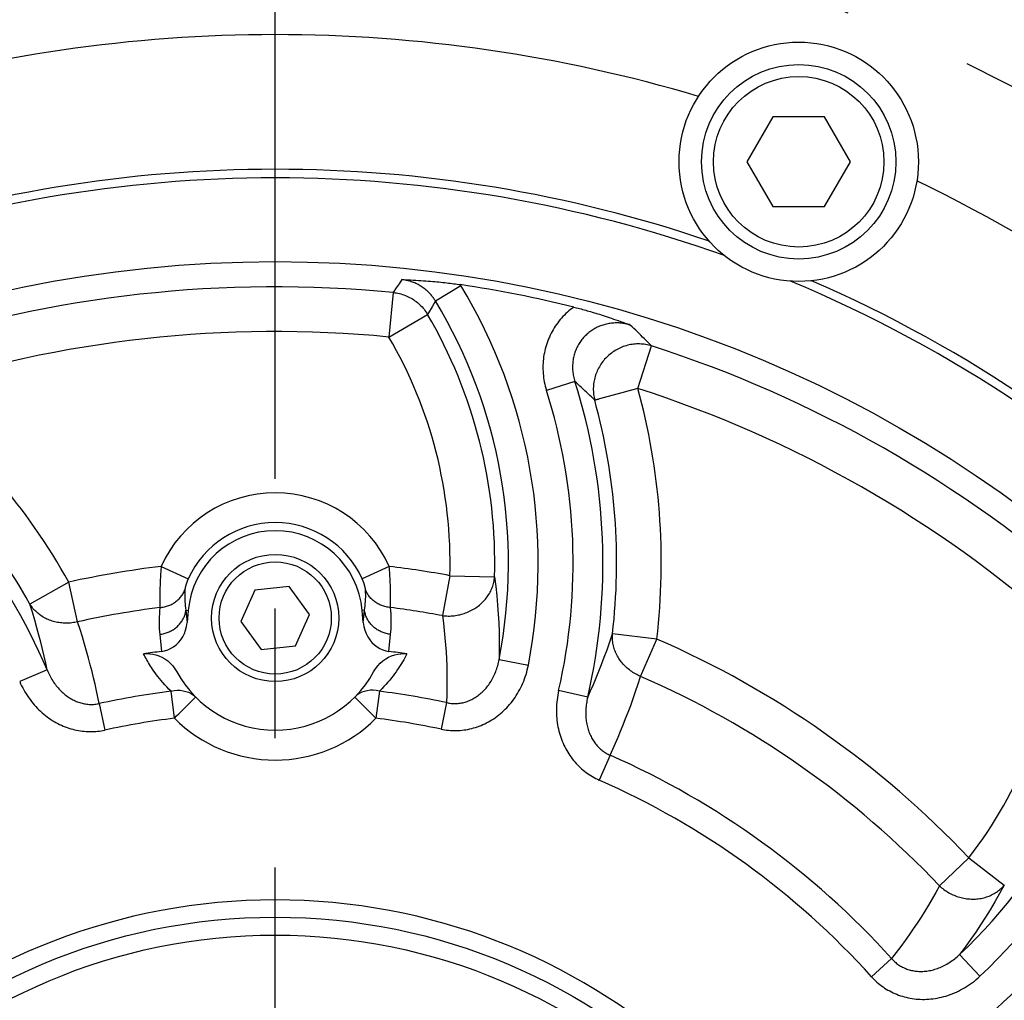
# Model space of a CAD drawing. Header units: millimetres. Extents: x -134 to 420, y 0 to 297.
# Tile 45 of 57: x 316 to 329, y 206 to 219. Entities that reach past the tile are written whole.
import ezdxf

# ---------------------------------------------------------------- set-up
doc = ezdxf.new("R2010")
doc.units = ezdxf.units.MM
doc.header["$LTSCALE"] = 23.1
doc.linetypes.add('CENTER', pattern=[0.6, 0.375, -0.075, 0.075, -0.075])
doc.layers.get('0').update_dxf_attribs({"linetype": 'CONTINUOUS'})
for name, color, linetype in [('AXIS', 7, 'CONTINUOUS'), ('COMPONENTS', 7, 'CONTINUOUS'), ('DIMENSION', 7, 'CONTINUOUS')]:
    doc.layers.add(name, color=color, linetype=linetype)
doc.styles.get("Standard").update_dxf_attribs({"font": 'arial.ttf'})
doc.styles.add('TEXTSTYLE_4', font='gdt')
doc.dimstyles.new('DIMSTYLE_5', dxfattribs={"dimtxt": 3, "dimasz": 4, "dimexe": 0.18, "dimexo": 0.0625, "dimgap": 0.09, "dimtad": 1, "dimtih": 1, "dimtoh": 1, "dimdec": 3, "dimlfac": 5, "dimdsep": 46, "dimtxsty": 'STANDARD', "dimblk": '_FILLED', "dimblk1": '_FILLED', "dimblk2": '_FILLED', "dimcen": 0.09, "dimadec": 0, "dimazin": 0, "dimtp": 0.2, "dimtm": 0.2, "dimtfac": 1, "dimtdec": 3, "dimtofl": 0, "dimtmove": 0, "dimatfit": 3, "dimldrblk": '_FILLED', "dimfxl": 1, "dimtolj": 1, "dimarcsym": 0})

# ---------------------------------------------------------------- blocks, each defined once
blk = doc.blocks.new('_FILLED')
at = {"color": 0, "linetype": 'BYBLOCK'}
blk.add_solid([(0, 0), (-1, 0.1625), (-1, -0.1625)], dxfattribs=at)
blk = doc.blocks.new('*D3')
at = {"layer": 'DIMENSION', "color": 2, "linetype": 'CONTINUOUS'}
for p, q in [((287.147, 213.377), (270.155, 213.377)), ((299.621, 207.701), (287.147, 213.377)), ((287.147, 213.377), (287.147, 213.377))]:
    blk.add_line(p, q, dxfattribs=at)
at = {"layer": 'DIMENSION', "color": 2, "linetype": 'CONTINUOUS', "xscale": 4, "yscale": 4, "zscale": 4, "rotation": 335.5301621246}
blk.add_blockref('_FILLED', (299.621, 207.701), dxfattribs=at)
at = {"layer": 'DIMENSION', "color": 2, "linetype": 'CONTINUOUS', "insert": (284.147, 217.127), "char_height": 3, "width": 10.99257, "attachment_point": 3, "line_spacing_factor": 0.9, "style": 'TEXTSTYLE_4'}
blk.add_mtext('{\\Fgdt;n}\\Farial.ttf;215', dxfattribs=at)

msp = doc.modelspace()

# ---------------------------------------------------------------- linework, layer by layer
at = {"layer": 'AXIS', "color": 2, "linetype": 'CENTER'}
msp.add_line((319.19013, 198.79505), (319.19013, 221.0937), dxfattribs=at)
msp.add_circle((319.19013, 198.79505), 21.5, dxfattribs=at)
at = {"layer": 'COMPONENTS', "color": 7, "linetype": 'CONTINUOUS'}
for p, q in [((325.84372, 217.49505), (325.49731, 216.89505)), ((326.53654, 217.49505), (325.84372, 217.49505)), ((326.88295, 216.89505), (326.53654, 217.49505)), ((325.49731, 216.89505), (325.84372, 216.29505)), ((326.53654, 216.29505), (326.88295, 216.89505)), ((325.84372, 216.29505), (326.53654, 216.29505)), ((319.37799, 211.217), (318.91864, 211.16872)), ((319.64948, 210.84333), (319.37799, 211.217)), ((318.91864, 211.16872), (318.73078, 210.74677)), ((318.02707, 210.89681), (318.01294, 210.73523)), ((319.46161, 210.42138), (319.64948, 210.84333)), ((320.36732, 210.73523), (320.35318, 210.89681)), ((318.73078, 210.74677), (319.00226, 210.37311)), ((319.00226, 210.37311), (319.46161, 210.42138))]:
    msp.add_line(p, q, dxfattribs=at)
at = {"layer": 'COMPONENTS', "color": 9, "linetype": 'CONTINUOUS'}
for p, q in [((320.84635, 215.26479), (320.809, 215.208)), ((320.88204, 215.31924), (320.84635, 215.26479)), ((320.76873, 215.147), (320.71129, 214.55205)), ((320.809, 215.208), (320.76873, 215.147)), ((321.33271, 215.03379), (321.67374, 215.2399)), ((321.67374, 215.2399), (321.66608, 215.25237)), ((321.33271, 215.03379), (321.2882, 214.95735)), ((320.71129, 214.55205), (321.22747, 214.85342)), ((324.03858, 213.86454), (324.22164, 214.43354)), ((323.19704, 213.95938), (322.81718, 213.83901)), ((323.84354, 213.81104), (323.55911, 213.733)), ((323.88891, 213.82348), (323.84354, 213.81104)), ((324.03858, 213.86454), (323.88891, 213.82348)), ((323.51495, 213.7209), (323.5073, 213.71881)), ((323.55911, 213.733), (323.51495, 213.7209)), ((317.66486, 211.48488), (318.02793, 211.32068)), ((320.7154, 211.48488), (320.35233, 211.32068)), ((321.52558, 211.36103), (321.42622, 210.8264)), ((321.52558, 211.36103), (322.12305, 211.34386)), ((316.43097, 211.27485), (315.91, 210.98185)), ((316.54836, 210.74388), (316.43097, 211.27485)), ((320.73352, 211.01535), (320.73365, 211.04032)), ((317.64673, 211.01535), (317.64701, 210.99225)), ((317.64701, 210.99225), (317.64744, 210.97109)), ((320.73324, 210.99224), (320.73352, 211.01535)), ((317.99622, 210.89951), (318.01294, 210.73523)), ((317.99622, 210.89951), (318.02707, 210.89681)), ((320.38403, 210.89951), (320.35318, 210.89681)), ((320.36732, 210.73523), (320.38403, 210.89951)), ((317.64637, 210.57479), (317.66961, 210.34826)), ((320.71064, 210.34826), (320.73389, 210.57479)), ((324.29336, 210.51321), (323.69966, 210.58239)), ((324.07624, 210.01465), (324.29336, 210.51321)), ((322.18387, 210.24091), (322.57502, 210.16483)), ((316.14026, 210.10117), (315.77363, 209.94508)), ((317.84277, 209.45542), (317.79731, 209.81508)), ((320.53748, 209.45542), (320.25383, 209.73745)), ((320.58294, 209.81508), (320.53748, 209.45542)), ((323.3683, 209.73456), (322.97994, 209.82379)), ((316.83723, 209.65069), (316.91402, 209.29639)), ((321.48187, 209.66376), (321.40707, 209.30904)), ((323.66737, 208.96045), (323.52125, 208.62868)), ((328.46565, 207.5884), (328.07101, 207.21428)), ((328.46565, 207.5884), (328.93891, 207.22332)), ((327.43265, 206.24097), (327.16364, 205.99796)), ((328.33982, 206.29527), (328.61154, 206.0038))]:
    msp.add_line(p, q, dxfattribs=at)
for points in [[(321.33271, 215.03379), (321.3263, 215.04422), (321.31966, 215.05452), (321.31281, 215.06471), (321.30582, 215.07464), (321.29863, 215.08444), (321.29094, 215.09447), (321.28266, 215.10479), (321.27386, 215.11528), (321.26443, 215.12599), (321.25428, 215.13696), (321.24346, 215.14807), (321.23215, 215.15909), (321.22035, 215.16999), (321.20804, 215.18075), (321.19541, 215.19119), (321.18254, 215.20124), (321.16936, 215.21096), (321.15594, 215.22031), (321.14228, 215.22927), (321.12839, 215.23784), (321.11427, 215.24602), (321.09994, 215.25382), (321.08539, 215.26122), (321.07065, 215.26821), (321.05571, 215.2748), (321.04059, 215.28098), (321.0253, 215.28674), (321.00986, 215.29209), (320.99426, 215.297), (320.97854, 215.30149), (320.96269, 215.30555), (320.94673, 215.30917), (320.93067, 215.31235), (320.91453, 215.31509), (320.89832, 215.31739), (320.88204, 215.31924)], [(320.76873, 215.147), (320.78956, 215.14454), (320.81023, 215.14137), (320.83074, 215.13749), (320.85113, 215.13289), (320.8714, 215.12757), (320.89144, 215.12156), (320.91125, 215.11486), (320.93085, 215.10746), (320.95017, 215.09939), (320.96918, 215.09066), (320.9879, 215.08127), (321.00628, 215.07123), (321.02429, 215.06057), (321.04193, 215.04928), (321.05916, 215.03739), (321.07597, 215.02491), (321.09234, 215.01185), (321.10824, 214.99823), (321.12365, 214.98407), (321.13857, 214.96938), (321.15297, 214.95418), (321.16682, 214.9385), (321.18012, 214.92234), (321.19286, 214.90574), (321.20501, 214.8887), (321.21655, 214.87125), (321.22747, 214.85342)], [(321.2882, 214.95735), (321.24024, 214.87522), (321.22747, 214.85342)], [(323.18168, 214.95182), (323.15957, 214.93551), (323.13796, 214.91863), (323.11685, 214.90116), (323.09622, 214.8831), (323.07609, 214.86446), (323.0565, 214.84527), (323.03745, 214.82555), (323.01894, 214.80528), (323.00101, 214.78452), (322.98367, 214.76326), (322.96691, 214.7415), (322.95076, 214.71929), (322.93524, 214.69662), (322.92033, 214.67351), (322.90608, 214.64998), (322.89248, 214.62606), (322.87954, 214.60172), (322.86728, 214.57704), (322.85571, 214.55201), (322.84482, 214.52663), (322.83464, 214.50095), (322.82518, 214.47499), (322.81644, 214.44874), (322.80843, 214.42224), (322.80115, 214.39552), (322.79461, 214.36856), (322.78882, 214.34141), (322.78378, 214.31407), (322.77949, 214.28654), (322.77597, 214.25888), (322.77322, 214.23108), (322.77123, 214.20316), (322.77003, 214.17518), (322.7696, 214.14714), (322.76996, 214.11905), (322.77109, 214.09101), (322.77299, 214.06309), (322.77567, 214.03522), (322.77914, 214.00731), (322.78342, 213.97931), (322.78849, 213.95126), (322.7944, 213.9232), (322.80116, 213.89515), (322.80875, 213.86708), (322.81718, 213.83901)], [(323.93767, 214.71272), (323.92132, 214.71752), (323.90483, 214.72188), (323.88823, 214.72579), (323.87152, 214.72925), (323.85472, 214.73225), (323.83785, 214.73479), (323.82093, 214.73687), (323.80397, 214.73848), (323.787, 214.73962), (323.77004, 214.74029), (323.75309, 214.74049), (323.73618, 214.74022), (323.71932, 214.73949), (323.70253, 214.73829), (323.6858, 214.73663), (323.66917, 214.73451), (323.65263, 214.73193), (323.6362, 214.72889), (323.61987, 214.72541), (323.60368, 214.72147), (323.58762, 214.71709), (323.57171, 214.71226), (323.55596, 214.707), (323.54038, 214.7013), (323.52499, 214.69517), (323.50979, 214.68861), (323.49479, 214.68164), (323.48002, 214.67426), (323.46548, 214.66646), (323.45117, 214.65827), (323.43712, 214.64968), (323.42332, 214.6407), (323.40979, 214.63133), (323.39654, 214.62159), (323.38358, 214.61149), (323.37091, 214.60102), (323.35855, 214.59019), (323.3465, 214.57902), (323.33477, 214.56751), (323.32338, 214.55567), (323.31233, 214.54351), (323.30162, 214.53103), (323.29127, 214.51825), (323.28129, 214.50518), (323.27167, 214.49182), (323.26244, 214.47818), (323.25358, 214.46427), (323.24512, 214.4501), (323.23706, 214.43569), (323.2294, 214.42104), (323.22216, 214.40616), (323.21533, 214.39106), (323.20892, 214.37576), (323.20294, 214.36027), (323.1974, 214.34459), (323.1923, 214.32875), (323.18764, 214.31275), (323.18342, 214.29661), (323.17965, 214.28032), (323.17634, 214.26391), (323.17348, 214.24738), (323.17108, 214.23074), (323.16915, 214.214), (323.16768, 214.19718), (323.16667, 214.18029), (323.16614, 214.16334), (323.16608, 214.14636), (323.16649, 214.12935), (323.16738, 214.11235), (323.16873, 214.09542), (323.17054, 214.07854), (323.17284, 214.0616), (323.17562, 214.04461), (323.17889, 214.0276), (323.18266, 214.01055), (323.18694, 213.99349), (323.19173, 213.97642), (323.19704, 213.95938)], [(324.22164, 214.43354), (324.19749, 214.45793), (324.17355, 214.482), (324.14982, 214.50574), (324.12636, 214.52908), (324.10313, 214.55209), (324.07989, 214.57499), (324.05667, 214.59776), (324.03344, 214.62042), (324.00996, 214.64322), (323.98613, 214.66625), (323.96203, 214.68941), (323.93767, 214.71272)], [(324.22164, 214.43354), (324.2023, 214.4391), (324.18281, 214.44399), (324.16319, 214.44821), (324.1434, 214.45177), (324.12346, 214.45465), (324.10344, 214.45686), (324.08336, 214.45838), (324.0632, 214.45922), (324.04302, 214.45938), (324.02285, 214.45885), (324.00269, 214.45764), (323.98256, 214.45575), (323.96251, 214.45318), (323.94254, 214.44993), (323.92268, 214.44602), (323.90295, 214.44143), (323.88339, 214.43618), (323.86399, 214.43027), (323.8448, 214.42371), (323.82584, 214.41651), (323.80711, 214.40868), (323.78865, 214.40022), (323.77049, 214.39114), (323.75262, 214.38146), (323.73509, 214.37118), (323.71791, 214.36033), (323.70109, 214.3489), (323.68466, 214.33692), (323.66864, 214.32439), (323.65305, 214.31133), (323.63789, 214.29777), (323.6232, 214.2837), (323.60898, 214.26915), (323.59526, 214.25414), (323.58205, 214.23868), (323.56936, 214.22279), (323.55721, 214.20648), (323.54562, 214.18979), (323.53459, 214.17272), (323.52414, 214.15529), (323.51429, 214.13754), (323.50503, 214.11947), (323.49639, 214.1011), (323.48837, 214.08247), (323.48098, 214.06358), (323.47424, 214.04446), (323.46814, 214.02514), (323.4627, 214.00563), (323.45792, 213.98596), (323.45381, 213.96616), (323.45037, 213.94623), (323.4476, 213.92621), (323.44552, 213.90612), (323.44411, 213.88598), (323.44339, 213.86582), (323.44336, 213.84566), (323.444, 213.82551), (323.44533, 213.80542), (323.44735, 213.78539), (323.45004, 213.76545), (323.45341, 213.74562), (323.45745, 213.72593), (323.46216, 213.70641)], [(323.46216, 213.70641), (323.43959, 213.72855), (323.41722, 213.75039), (323.39505, 213.77191), (323.37315, 213.79307), (323.35145, 213.81393), (323.32975, 213.83468), (323.30807, 213.85531), (323.2864, 213.87583), (323.26448, 213.89648), (323.24225, 213.91733), (323.21976, 213.9383), (323.19704, 213.95938)], [(323.47755, 213.71062), (323.47331, 213.70947), (323.46964, 213.70846), (323.46657, 213.70758), (323.46408, 213.70689), (323.46216, 213.70641)], [(323.5073, 213.71881), (323.4937, 213.71505), (323.48775, 213.71344), (323.47755, 213.71062)], [(317.66486, 211.48488), (317.66334, 211.46549), (317.66189, 211.44614), (317.66052, 211.42685), (317.65922, 211.40764), (317.65798, 211.38852), (317.65681, 211.36951), (317.65571, 211.35064), (317.65467, 211.33191), (317.6537, 211.31335), (317.65281, 211.29498), (317.65197, 211.27682), (317.65121, 211.25889), (317.6505, 211.2412), (317.64986, 211.22377), (317.64929, 211.20662), (317.64877, 211.18975), (317.64831, 211.17319), (317.64792, 211.15696), (317.64757, 211.14105), (317.64728, 211.1255), (317.64705, 211.11031), (317.64687, 211.0955), (317.64673, 211.08109), (317.64664, 211.06708), (317.6466, 211.05348), (317.6466, 211.04033), (317.64673, 211.01535)], [(320.73365, 211.04032), (320.73365, 211.05348), (320.73361, 211.06707), (320.73352, 211.08108), (320.73339, 211.0955), (320.7332, 211.11031), (320.73297, 211.1255), (320.73268, 211.14105), (320.73234, 211.15695), (320.73194, 211.17319), (320.73148, 211.18975), (320.73097, 211.20661), (320.73039, 211.22377), (320.72975, 211.24119), (320.72905, 211.25888), (320.72828, 211.27682), (320.72745, 211.29497), (320.72655, 211.31334), (320.72558, 211.3319), (320.72455, 211.35062), (320.72345, 211.3695), (320.72228, 211.3885), (320.72104, 211.40762), (320.71973, 211.42684), (320.71836, 211.44613), (320.71692, 211.46549), (320.7154, 211.48488)], [(318.02793, 211.32068), (318.02562, 211.31551), (318.02336, 211.31037), (318.02116, 211.30525), (318.01901, 211.30014), (318.01692, 211.29506), (318.01488, 211.29001), (318.01291, 211.285), (318.01099, 211.28002), (318.00913, 211.27509), (318.00734, 211.27022), (318.00561, 211.26539), (318.00394, 211.26064), (318.00234, 211.25595), (318.0008, 211.25132), (317.99933, 211.24677), (317.99792, 211.24231), (317.99658, 211.23792), (317.9953, 211.23362), (317.99408, 211.22941), (317.99293, 211.22529), (317.99185, 211.22127), (317.99083, 211.21735), (317.98987, 211.21354), (317.98898, 211.20983), (317.98815, 211.20624), (317.98739, 211.20276), (317.98668, 211.1994), (317.98604, 211.19617), (317.98546, 211.19305), (317.98494, 211.19006), (317.98448, 211.18721), (317.98409, 211.18448), (317.98374, 211.1819), (317.98346, 211.17945), (317.98324, 211.17714), (317.98307, 211.17496)], [(320.39718, 211.17496), (320.39702, 211.17714), (320.39679, 211.17945), (320.39651, 211.1819), (320.39617, 211.18448), (320.39577, 211.18721), (320.39531, 211.19006), (320.39479, 211.19305), (320.39421, 211.19617), (320.39357, 211.1994), (320.39287, 211.20276), (320.3921, 211.20624), (320.39127, 211.20983), (320.39038, 211.21353), (320.38942, 211.21735), (320.3884, 211.22127), (320.38732, 211.22529), (320.38617, 211.2294), (320.38496, 211.23361), (320.38368, 211.23791), (320.38233, 211.2423), (320.38093, 211.24677), (320.37945, 211.25132), (320.37791, 211.25594), (320.37631, 211.26064), (320.37465, 211.26539), (320.37291, 211.27022), (320.37112, 211.27509), (320.36927, 211.28002), (320.36735, 211.28499), (320.36537, 211.29001), (320.36334, 211.29506), (320.36124, 211.30014), (320.3591, 211.30525), (320.35689, 211.31037), (320.35464, 211.31551), (320.35233, 211.32068)], [(321.42622, 210.8264), (321.44566, 210.82432), (321.46517, 210.82281), (321.48472, 210.82188), (321.50434, 210.82153), (321.52398, 210.82176), (321.54363, 210.82257), (321.56325, 210.82396), (321.58283, 210.82594), (321.60235, 210.82848), (321.62179, 210.8316), (321.64113, 210.83529), (321.66034, 210.83954), (321.6794, 210.84436), (321.69831, 210.84974), (321.71702, 210.85566), (321.73553, 210.86213), (321.75381, 210.86914), (321.77185, 210.87667), (321.78962, 210.88472), (321.8071, 210.8933), (321.82429, 210.90237), (321.84115, 210.91193), (321.85767, 210.92199), (321.87384, 210.93251), (321.88963, 210.94349), (321.90502, 210.95493), (321.92001, 210.9668), (321.93458, 210.97909), (321.9487, 210.9918), (321.96237, 211.0049), (321.97557, 211.01839), (321.98828, 211.03225), (322.0005, 211.04646), (322.0122, 211.06101), (322.02338, 211.07588), (322.03403, 211.09106), (322.04413, 211.10653), (322.05366, 211.12228), (322.06263, 211.13828), (322.07103, 211.15452), (322.07883, 211.17098), (322.08604, 211.18765), (322.09264, 211.20451), (322.09864, 211.22153), (322.10402, 211.2387), (322.10877, 211.25601), (322.1129, 211.27343), (322.11639, 211.29094), (322.11925, 211.30853), (322.12147, 211.32617), (322.12305, 211.34386)], [(322.12305, 211.34386), (322.13905, 211.21612), (322.15245, 211.09051), (322.16337, 210.96711), (322.1719, 210.8473), (322.17829, 210.72986), (322.18276, 210.61088), (322.18526, 210.48906), (322.18566, 210.36572), (322.18387, 210.24091)], [(317.64864, 210.93496), (317.66373, 210.93645), (317.67873, 210.93846), (317.69363, 210.94099), (317.70839, 210.94403), (317.723, 210.94758), (317.73743, 210.95163), (317.75167, 210.95619), (317.76569, 210.96123), (317.77948, 210.96676), (317.79301, 210.97277), (317.80626, 210.97925), (317.81922, 210.98618), (317.83186, 210.99356), (317.84417, 211.00138), (317.85613, 211.00962), (317.86773, 211.01828), (317.87893, 211.02734), (317.88974, 211.03679), (317.90013, 211.04661), (317.91009, 211.05679), (317.9196, 211.06732), (317.92865, 211.07818), (317.93723, 211.08936), (317.94532, 211.10083), (317.95292, 211.11258), (317.96, 211.1246), (317.96657, 211.13686), (317.97261, 211.14936), (317.97811, 211.16206), (317.98307, 211.17496)], [(317.98307, 211.17496), (317.98133, 211.14185), (317.9805, 211.10935), (317.98052, 211.07747), (317.98137, 211.04624), (317.98298, 211.01566), (317.98531, 210.9857), (317.98832, 210.95634), (317.99197, 210.92761), (317.99622, 210.89951)], [(320.38403, 210.89951), (320.38831, 210.92778), (320.39197, 210.95665), (320.39498, 210.9861), (320.3973, 211.01611), (320.39891, 211.04669), (320.39974, 211.07787), (320.39975, 211.10966), (320.39891, 211.14203), (320.39718, 211.17496)], [(320.73161, 210.93496), (320.71652, 210.93645), (320.70152, 210.93846), (320.68663, 210.94099), (320.67186, 210.94403), (320.65726, 210.94758), (320.64282, 210.95163), (320.62858, 210.95619), (320.61456, 210.96123), (320.60078, 210.96676), (320.58725, 210.97277), (320.57399, 210.97925), (320.56104, 210.98618), (320.54839, 210.99356), (320.53608, 211.00138), (320.52412, 211.00962), (320.51253, 211.01828), (320.50132, 211.02734), (320.49051, 211.03679), (320.48012, 211.04661), (320.47017, 211.05679), (320.46065, 211.06732), (320.4516, 211.07818), (320.44302, 211.08936), (320.43493, 211.10083), (320.42734, 211.11258), (320.42025, 211.1246), (320.41368, 211.13686), (320.40764, 211.14936), (320.40214, 211.16206), (320.39718, 211.17496)], [(316.14026, 210.10117), (316.12135, 210.19181), (316.10104, 210.28385), (316.07929, 210.37728), (316.05617, 210.47149), (316.03151, 210.56706), (316.00475, 210.66573), (315.97559, 210.76807), (315.94406, 210.87345), (315.91, 210.98185)], [(316.54836, 210.74388), (316.52934, 210.73959), (316.51025, 210.73587), (316.4911, 210.73272), (316.47186, 210.73014), (316.45256, 210.72813), (316.43326, 210.7267), (316.41395, 210.72585), (316.39465, 210.72558), (316.3754, 210.72588), (316.35621, 210.72677), (316.33708, 210.72824), (316.31807, 210.73028), (316.29918, 210.7329), (316.28041, 210.73609), (316.26181, 210.73984), (316.24339, 210.74416), (316.22516, 210.74905), (316.20716, 210.75449), (316.18939, 210.76047), (316.17187, 210.767), (316.15463, 210.77407), (316.13768, 210.78166), (316.12103, 210.78978), (316.10472, 210.7984), (316.08875, 210.80753), (316.07314, 210.81715), (316.05791, 210.82726), (316.04307, 210.83783), (316.02864, 210.84888), (316.01464, 210.86036), (316.00108, 210.87229), (315.98797, 210.88464), (315.97532, 210.8974), (315.96316, 210.91056), (315.95149, 210.92411), (315.94033, 210.93803), (315.92969, 210.95229), (315.91957, 210.9669), (315.91, 210.98185)], [(317.64864, 210.93496), (317.64433, 210.8921), (317.64108, 210.84996), (317.63891, 210.80853), (317.63782, 210.76781), (317.63777, 210.7278), (317.63862, 210.6885), (317.64032, 210.64989), (317.64291, 210.61199), (317.64637, 210.57479)], [(317.64744, 210.97109), (317.64769, 210.96128), (317.64798, 210.95197), (317.6483, 210.9432), (317.64864, 210.93496)], [(320.73161, 210.93496), (320.73196, 210.9432), (320.73227, 210.95197), (320.73256, 210.96128), (320.73282, 210.97109), (320.73324, 210.99224)], [(320.73389, 210.57479), (320.73736, 210.61222), (320.73995, 210.6503), (320.74165, 210.68902), (320.74249, 210.72838), (320.74242, 210.76839), (320.74133, 210.80905), (320.73915, 210.85037), (320.73591, 210.89234), (320.73161, 210.93496)], [(317.64637, 210.57479), (317.66107, 210.57689), (317.67569, 210.57948), (317.6902, 210.58257), (317.70458, 210.58613), (317.71882, 210.59018), (317.7329, 210.59471), (317.74679, 210.5997), (317.76048, 210.60515), (317.77394, 210.61106), (317.78717, 210.61741), (317.80014, 210.6242), (317.81282, 210.63141), (317.82522, 210.63905), (317.8373, 210.64709), (317.84906, 210.65553), (317.86047, 210.66435), (317.87151, 210.67354), (317.88219, 210.68309), (317.89247, 210.69299), (317.90235, 210.70322), (317.91181, 210.71378), (317.92085, 210.72463), (317.92943, 210.73577), (317.93756, 210.74719), (317.94523, 210.75887), (317.95242, 210.77078), (317.95912, 210.78293), (317.96532, 210.79528), (317.97102, 210.80782), (317.97621, 210.82054), (317.98088, 210.83341), (317.98502, 210.84643), (317.98863, 210.85956), (317.9917, 210.8728), (317.99423, 210.88612), (317.99622, 210.89951)], [(320.73389, 210.57479), (320.71919, 210.57689), (320.70457, 210.57948), (320.69006, 210.58257), (320.67567, 210.58613), (320.66143, 210.59018), (320.64735, 210.59471), (320.63346, 210.5997), (320.61977, 210.60515), (320.60631, 210.61106), (320.59308, 210.61741), (320.58012, 210.6242), (320.56743, 210.63141), (320.55504, 210.63905), (320.54295, 210.64709), (320.5312, 210.65553), (320.51979, 210.66435), (320.50874, 210.67354), (320.49806, 210.68309), (320.48778, 210.69299), (320.4779, 210.70322), (320.46844, 210.71378), (320.45941, 210.72463), (320.45082, 210.73577), (320.44269, 210.74719), (320.43502, 210.75887), (320.42784, 210.77078), (320.42113, 210.78293), (320.41493, 210.79528), (320.40923, 210.80782), (320.40404, 210.82054), (320.39937, 210.83341), (320.39523, 210.84643), (320.39162, 210.85956), (320.38855, 210.8728), (320.38602, 210.88612), (320.38403, 210.89951)], [(321.42622, 210.8264), (321.43911, 210.72621), (321.45034, 210.62753), (321.45996, 210.53037), (321.46796, 210.43528), (321.47443, 210.34171), (321.47955, 210.24797), (321.48341, 210.15402), (321.48595, 210.05989), (321.48707, 209.96396), (321.48674, 209.86569), (321.485, 209.76562), (321.48187, 209.66376)], [(316.83723, 209.65069), (316.81969, 209.73648), (316.80125, 209.82257), (316.78189, 209.90896), (316.7617, 209.99517), (316.74055, 210.08167), (316.71804, 210.16982), (316.69413, 210.2598), (316.6688, 210.35142), (316.64164, 210.44556), (316.61247, 210.5425), (316.58139, 210.64195), (316.54836, 210.74388)], [(323.3683, 209.73456), (323.40628, 209.81902), (323.44396, 209.90542), (323.48127, 209.9938), (323.51795, 210.0836), (323.55417, 210.1754), (323.59051, 210.27095), (323.62708, 210.37088), (323.6635, 210.47468), (323.69966, 210.58239)], [(324.07624, 210.01465), (324.05833, 210.02236), (324.0407, 210.03057), (324.02335, 210.03928), (324.00627, 210.0485), (323.98948, 210.05822), (323.97302, 210.06841), (323.9569, 210.07906), (323.94113, 210.09019), (323.92573, 210.10175), (323.91073, 210.11375), (323.89612, 210.12618), (323.88193, 210.13901), (323.86819, 210.15223), (323.85488, 210.16584), (323.84204, 210.17981), (323.82968, 210.19413), (323.8178, 210.2088), (323.80643, 210.22378), (323.79557, 210.23907), (323.78524, 210.25465), (323.77544, 210.2705), (323.76619, 210.28661), (323.7575, 210.30296), (323.74937, 210.31952), (323.74182, 210.33629), (323.73485, 210.35326), (323.72846, 210.37038), (323.72268, 210.38766), (323.71749, 210.40507), (323.71292, 210.4226), (323.70895, 210.44022), (323.70561, 210.45792), (323.70288, 210.47567), (323.70078, 210.49347), (323.6993, 210.51129), (323.69845, 210.52911), (323.69822, 210.5469), (323.69863, 210.56467), (323.69966, 210.58239)], [(317.79731, 209.81508), (317.76739, 209.84516), (317.73908, 209.87456), (317.71239, 209.90329), (317.68748, 209.93138), (317.66423, 209.95884), (317.64229, 209.98561), (317.62165, 210.01172), (317.60236, 210.03717), (317.58419, 210.06186), (317.56716, 210.08578), (317.55127, 210.10896), (317.53633, 210.13137), (317.5224, 210.15288), (317.50942, 210.17363), (317.49702, 210.194), (317.48519, 210.21394), (317.47394, 210.23352), (317.4629, 210.25328), (317.45196, 210.27343), (317.44123, 210.29377), (317.43073, 210.3143)], [(320.94952, 210.3143), (320.93632, 210.28851), (320.9225, 210.26263), (320.90808, 210.23666), (320.89312, 210.21067), (320.87757, 210.18458), (320.86118, 210.15819), (320.84392, 210.1314), (320.82585, 210.10429), (320.80685, 210.07694), (320.78698, 210.0494), (320.7662, 210.02161), (320.74425, 209.99348), (320.72123, 209.96507), (320.69705, 209.9363), (320.67116, 209.90696), (320.64341, 209.87694), (320.614, 209.84632), (320.58294, 209.81508)], [(321.40707, 209.30904), (321.43201, 209.30413), (321.45713, 209.29993), (321.48242, 209.29643), (321.50791, 209.29363), (321.53358, 209.29154), (321.55935, 209.29018), (321.58522, 209.28957), (321.61118, 209.28968), (321.63715, 209.29055), (321.66315, 209.29217), (321.68916, 209.29454), (321.7151, 209.29766), (321.74096, 209.30152), (321.76676, 209.30614), (321.79244, 209.31149), (321.81798, 209.31759), (321.8434, 209.32442), (321.86867, 209.332), (321.89381, 209.34031), (321.91881, 209.34937), (321.94364, 209.35919), (321.96832, 209.36975), (321.99283, 209.38107), (322.01711, 209.39313), (322.04118, 209.40595), (322.06503, 209.41952), (322.0886, 209.43382), (322.11187, 209.44886), (322.13487, 209.46464), (322.15751, 209.48114), (322.17982, 209.49837), (322.20178, 209.51632), (322.22335, 209.53497), (322.24452, 209.55434), (322.26529, 209.57441), (322.2856, 209.59517), (322.30545, 209.61661), (322.32484, 209.63874), (322.34371, 209.66151), (322.36206, 209.68494), (322.37988, 209.70901), (322.39712, 209.73368), (322.41377, 209.75895), (322.42984, 209.78483), (322.44526, 209.81126), (322.46004, 209.83823), (322.47417, 209.86576), (322.4876, 209.89378), (322.50033, 209.92229), (322.51236, 209.95129), (322.52364, 209.9807), (322.53416, 210.01052), (322.54394, 210.04076), (322.55291, 210.07132), (322.56108, 210.10217), (322.56844, 210.13334), (322.57502, 210.16483)], [(321.48187, 209.66376), (321.49682, 209.66052), (321.51189, 209.65775), (321.52708, 209.65545), (321.54238, 209.65362), (321.55777, 209.65228), (321.57323, 209.65142), (321.58875, 209.65107), (321.60432, 209.65121), (321.61991, 209.65185), (321.63552, 209.653), (321.65112, 209.65466), (321.6667, 209.65682), (321.68223, 209.65948), (321.69772, 209.66264), (321.71314, 209.6663), (321.72848, 209.67046), (321.74374, 209.67511), (321.75893, 209.68026), (321.77403, 209.6859), (321.78904, 209.69205), (321.80397, 209.6987), (321.8188, 209.70585), (321.83352, 209.71351), (321.84812, 209.72167), (321.8626, 209.73034), (321.87693, 209.7395), (321.8911, 209.74916), (321.9051, 209.75932), (321.91892, 209.76996), (321.93254, 209.78109), (321.94596, 209.79271), (321.95917, 209.80481), (321.97215, 209.81738), (321.98488, 209.83043), (321.99737, 209.84395), (322.0096, 209.85793), (322.02155, 209.87237), (322.03321, 209.88726), (322.04458, 209.90259), (322.05562, 209.91835), (322.06634, 209.93454), (322.07673, 209.95113), (322.08676, 209.96814), (322.09642, 209.98553), (322.10571, 210.0033), (322.11461, 210.02144), (322.12312, 210.03994), (322.13121, 210.05878), (322.13888, 210.07794), (322.14612, 210.09743), (322.15292, 210.11719), (322.15926, 210.13724), (322.16514, 210.15755), (322.17055, 210.17808), (322.17548, 210.19883), (322.17992, 210.21977), (322.18387, 210.24091)], [(316.14026, 210.10117), (316.14833, 210.08175), (316.15682, 210.06261), (316.16572, 210.04376), (316.17502, 210.02519), (316.18472, 210.00693), (316.19479, 209.98901), (316.20522, 209.97143), (316.21601, 209.95421), (316.22714, 209.93737), (316.23859, 209.92093), (316.25036, 209.90488), (316.26242, 209.88926), (316.27477, 209.87407), (316.28738, 209.8593), (316.30025, 209.84499), (316.31337, 209.83113), (316.32672, 209.81773), (316.34028, 209.80479), (316.35405, 209.79232), (316.36801, 209.78033), (316.38215, 209.76882), (316.39646, 209.75779), (316.41092, 209.74724), (316.42554, 209.73719), (316.44028, 209.72762), (316.45515, 209.71854), (316.47013, 209.70996), (316.48521, 209.70187), (316.50037, 209.69428), (316.51561, 209.68719), (316.5309, 209.6806), (316.54624, 209.6745), (316.56162, 209.6689), (316.57705, 209.66379), (316.59249, 209.65917), (316.60797, 209.65504), (316.62349, 209.65139), (316.63901, 209.64823), (316.65455, 209.64555), (316.6701, 209.64336), (316.68564, 209.64165), (316.70115, 209.64042), (316.71662, 209.63968), (316.73205, 209.63942), (316.74739, 209.63963), (316.76265, 209.64032), (316.77782, 209.64148), (316.79287, 209.64311), (316.80779, 209.64518), (316.82258, 209.64771), (316.83723, 209.65069)], [(323.66737, 208.96044), (323.70362, 209.04017), (323.73931, 209.12067), (323.77442, 209.20195), (323.80877, 209.28356), (323.8425, 209.36597), (323.8761, 209.45052), (323.90964, 209.53736), (323.943, 209.62637), (323.97636, 209.71849), (324.00974, 209.81406), (324.04304, 209.91278), (324.07624, 210.01465)], [(315.77363, 209.94508), (315.7863, 209.91636), (315.79966, 209.8881), (315.8137, 209.86028), (315.82844, 209.83289), (315.84385, 209.80595), (315.85989, 209.77954), (315.87655, 209.75366), (315.89383, 209.72832), (315.91167, 209.70357), (315.93007, 209.67942), (315.94902, 209.65587), (315.96846, 209.63296), (315.98839, 209.61071), (316.0088, 209.5891), (316.02964, 209.56817), (316.0509, 209.54793), (316.07258, 209.52838), (316.09462, 209.50953), (316.11702, 209.49139), (316.13977, 209.47397), (316.16283, 209.45726), (316.18618, 209.44129), (316.20983, 209.42604), (316.23372, 209.41152), (316.25785, 209.39774), (316.28223, 209.3847), (316.30679, 209.37239), (316.33152, 209.36083), (316.35644, 209.35002), (316.38147, 209.33995), (316.40661, 209.33062), (316.43187, 209.32204), (316.45721, 209.3142), (316.48263, 209.30709), (316.50812, 209.30072), (316.53367, 209.29508), (316.55929, 209.29015), (316.58496, 209.28596), (316.61066, 209.28249), (316.63639, 209.27974), (316.66214, 209.27771), (316.68784, 209.27641), (316.71349, 209.27583), (316.73909, 209.27597), (316.76457, 209.27681), (316.78992, 209.27836), (316.81514, 209.28062), (316.84017, 209.28355), (316.86498, 209.28716), (316.8896, 209.29143), (316.91402, 209.29639)], [(317.79731, 209.81508), (317.83881, 209.82396), (317.87946, 209.82819), (317.91922, 209.828), (317.95855, 209.8234), (317.99692, 209.81435), (318.03297, 209.80117), (318.06641, 209.78409), (318.09763, 209.7629), (318.12642, 209.73745)], [(318.08852, 209.69964), (318.10178, 209.71321), (318.11256, 209.72366), (318.12068, 209.7309), (318.12541, 209.7354), (318.12642, 209.73745)], [(320.58294, 209.81508), (320.54145, 209.82396), (320.50079, 209.82819), (320.46103, 209.828), (320.4217, 209.8234), (320.38334, 209.81435), (320.34729, 209.80117), (320.31384, 209.78409), (320.28262, 209.7629), (320.25383, 209.73745)], [(322.97994, 209.82379), (322.97332, 209.7931), (322.96751, 209.76238), (322.96252, 209.73162), (322.95834, 209.7008), (322.95498, 209.66994), (322.95243, 209.63915), (322.9507, 209.60842), (322.94978, 209.57776), (322.94967, 209.54726), (322.95035, 209.51691), (322.95184, 209.48671), (322.95411, 209.45675), (322.95715, 209.42704), (322.96096, 209.39755), (322.96552, 209.36838), (322.97082, 209.33951), (322.97687, 209.31094), (322.98362, 209.28274), (322.99108, 209.2549), (322.99925, 209.22743), (323.00808, 209.20037), (323.01758, 209.17372), (323.02775, 209.14748), (323.03855, 209.12169), (323.04997, 209.09636), (323.06202, 209.07147), (323.07466, 209.04709), (323.08788, 209.02319), (323.10167, 208.9998), (323.11601, 208.97694), (323.13087, 208.95462), (323.14626, 208.93283), (323.16215, 208.91159), (323.17854, 208.8909), (323.19541, 208.87076), (323.21277, 208.85118), (323.2306, 208.83214), (323.24891, 208.81365), (323.26765, 208.79574), (323.28685, 208.77839), (323.30649, 208.76162), (323.32652, 208.74546), (323.34693, 208.72991), (323.36772, 208.71497), (323.38883, 208.70068), (323.41025, 208.68704), (323.43199, 208.67404), (323.45396, 208.6617), (323.47615, 208.65003), (323.49858, 208.63902), (323.52125, 208.62868)], [(323.3683, 209.73456), (323.36342, 209.71411), (323.35904, 209.69363), (323.35515, 209.67315), (323.35177, 209.65266), (323.34888, 209.63219), (323.34649, 209.61177), (323.3446, 209.59141), (323.34321, 209.57114), (323.34231, 209.55098), (323.34191, 209.53095), (323.342, 209.51105), (323.34257, 209.49132), (323.34363, 209.47177), (323.34516, 209.45241), (323.34716, 209.43327), (323.34962, 209.41434), (323.35254, 209.39565), (323.35591, 209.37722), (323.35972, 209.35904), (323.36397, 209.34113), (323.36864, 209.32351), (323.37374, 209.30617), (323.37924, 209.28914), (323.38515, 209.27241), (323.39146, 209.256), (323.39815, 209.23992), (323.40523, 209.22417), (323.41267, 209.20877), (323.42048, 209.19371), (323.42863, 209.17902), (323.43713, 209.1647), (323.44596, 209.15075), (323.45511, 209.13718), (323.46458, 209.12398), (323.47437, 209.11116), (323.48446, 209.09872), (323.49487, 209.08665), (323.50557, 209.07496), (323.51657, 209.06366), (323.52785, 209.05275), (323.53942, 209.04223), (323.55125, 209.03212), (323.56333, 209.02243), (323.57565, 209.01315), (323.5882, 209.00431), (323.60095, 208.9959), (323.6139, 208.98792), (323.62703, 208.98039), (323.64032, 208.9733), (323.65377, 208.96665), (323.66737, 208.96044)], [(317.84277, 209.45542), (317.87168, 209.48522), (317.90112, 209.51428), (317.93033, 209.54247), (317.95821, 209.56993), (317.98444, 209.5964), (318.00945, 209.62114), (318.03266, 209.64404), (318.05346, 209.66507), (318.08852, 209.69964)], [(328.07101, 207.21428), (328.08552, 207.20116), (328.10041, 207.18848), (328.11568, 207.17623), (328.13135, 207.16442), (328.14738, 207.15306), (328.16375, 207.14217), (328.18044, 207.13176), (328.19744, 207.12184), (328.21473, 207.11243), (328.23229, 207.10353), (328.2501, 207.09515), (328.26815, 207.0873), (328.2864, 207.07999), (328.30485, 207.07323), (328.32347, 207.06702), (328.34225, 207.06137), (328.36116, 207.0563), (328.38018, 207.05179), (328.39929, 207.04786), (328.41847, 207.04452), (328.43771, 207.04176), (328.45697, 207.03958), (328.47625, 207.038), (328.49551, 207.03701), (328.51474, 207.03662), (328.53392, 207.03682), (328.55302, 207.03761), (328.57203, 207.039), (328.59093, 207.04098), (328.60969, 207.04355), (328.6283, 207.0467), (328.64673, 207.05044), (328.66496, 207.05475), (328.68298, 207.05964), (328.70077, 207.06511), (328.7183, 207.07113), (328.73557, 207.07771), (328.75254, 207.08484), (328.7692, 207.09252), (328.78554, 207.10072), (328.80153, 207.10946), (328.81716, 207.1187), (328.83241, 207.12845), (328.84726, 207.1387), (328.86171, 207.14944), (328.87573, 207.16064), (328.8893, 207.17231), (328.90242, 207.18442), (328.91508, 207.19697), (328.92724, 207.20994), (328.93891, 207.22332)], [(328.93891, 207.22332), (328.87679, 207.1106), (328.81381, 207.00112), (328.75013, 206.89488), (328.68661, 206.79296), (328.62275, 206.69419), (328.55644, 206.5953), (328.48684, 206.49526), (328.41465, 206.39522), (328.33982, 206.29527)], [(328.07101, 207.21428), (328.02257, 207.12568), (327.97367, 207.03927), (327.92435, 206.95503), (327.87494, 206.87341), (327.82519, 206.79391), (327.77423, 206.71506), (327.72214, 206.63681), (327.66889, 206.55919), (327.61341, 206.48092), (327.55536, 206.40158), (327.4951, 206.3216), (327.43265, 206.24097)], [(327.43265, 206.24097), (327.44284, 206.22956), (327.45341, 206.21846), (327.46434, 206.20767), (327.47564, 206.1972), (327.4873, 206.18707), (327.49931, 206.17729), (327.51166, 206.16788), (327.52434, 206.15884), (327.53733, 206.1502), (327.55063, 206.14195), (327.56423, 206.13412), (327.5781, 206.12671), (327.59223, 206.11973), (327.60662, 206.11319), (327.62124, 206.10709), (327.6361, 206.10143), (327.65118, 206.09623), (327.66649, 206.09147), (327.68203, 206.08716), (327.69779, 206.0833), (327.71377, 206.07991), (327.72998, 206.07698), (327.74639, 206.07452), (327.763, 206.07254), (327.7798, 206.07104), (327.79678, 206.07004), (327.81392, 206.06952), (327.83122, 206.06951), (327.84865, 206.07), (327.86622, 206.07099), (327.88391, 206.0725), (327.9017, 206.07453), (327.91959, 206.07707), (327.93757, 206.08014), (327.95561, 206.08374), (327.97372, 206.08786), (327.99188, 206.09252), (328.01007, 206.09771), (328.02827, 206.10343), (328.04647, 206.10969), (328.06466, 206.11649), (328.08281, 206.12381), (328.10092, 206.13167), (328.11897, 206.14006), (328.13693, 206.14898), (328.15479, 206.15843), (328.17255, 206.16839), (328.19016, 206.17888), (328.20763, 206.18987), (328.22494, 206.20138), (328.24206, 206.21337), (328.25897, 206.22586), (328.27567, 206.23883), (328.29212, 206.25227), (328.3083, 206.26615), (328.3242, 206.28049), (328.33982, 206.29527)], [(327.16364, 205.99796), (327.18093, 205.97933), (327.19878, 205.96116), (327.21718, 205.94347), (327.23617, 205.92622), (327.2557, 205.90944), (327.27575, 205.8932), (327.29631, 205.8775), (327.31739, 205.86233), (327.33891, 205.84776), (327.36089, 205.8338), (327.38333, 205.82042), (327.40615, 205.8077), (327.42934, 205.79562), (327.45293, 205.78419), (327.47685, 205.77343), (327.50109, 205.76335), (327.52567, 205.75394), (327.55058, 205.74521), (327.5758, 205.73716), (327.60135, 205.7298), (327.62721, 205.72314), (327.65338, 205.71718), (327.67986, 205.71193), (327.7066, 205.70742), (327.73361, 205.70364), (327.76088, 205.7006), (327.78835, 205.69832), (327.81602, 205.69681), (327.8439, 205.69606), (327.87192, 205.69609), (327.90009, 205.69692), (327.92841, 205.69853), (327.95682, 205.70095), (327.98533, 205.70417), (328.01393, 205.70821), (328.04256, 205.71306), (328.07123, 205.71874), (328.09992, 205.72524), (328.12858, 205.73257), (328.15719, 205.74074), (328.18576, 205.74973), (328.2142, 205.75956), (328.24253, 205.77022), (328.27074, 205.78171), (328.29875, 205.79403), (328.32656, 205.80717), (328.35417, 205.82113), (328.38151, 205.83591), (328.40856, 205.85149), (328.43534, 205.86788), (328.46175, 205.88504), (328.4878, 205.90298), (328.51348, 205.9217), (328.5387, 205.94115), (328.56344, 205.96131), (328.58772, 205.98219), (328.61154, 206.0038)]]:
    msp.add_lwpolyline(points, dxfattribs=at)
at = {"layer": 'COMPONENTS', "color": 7, "linetype": 'CONTINUOUS'}
for points in [[(320.88204, 215.31924), (320.92161, 215.31791), (320.96026, 215.31644), (320.99799, 215.31486), (321.03483, 215.31316), (321.07074, 215.31135), (321.10565, 215.30943), (321.13946, 215.30741), (321.17226, 215.30528), (321.20425, 215.30306), (321.23551, 215.30074), (321.26597, 215.29833), (321.29563, 215.29585), (321.32448, 215.2933), (321.35252, 215.29068), (321.37988, 215.28801), (321.40651, 215.2853), (321.43244, 215.28253), (321.45786, 215.27972), (321.4828, 215.27685), (321.50723, 215.27393), (321.53122, 215.27096), (321.55478, 215.26795), (321.5779, 215.2649), (321.60058, 215.26181), (321.62285, 215.2587), (321.64468, 215.25555), (321.66608, 215.25237)], [(323.18168, 214.95182), (323.20053, 214.94713), (323.2197, 214.94228), (323.23919, 214.93727), (323.25901, 214.93211), (323.27916, 214.92679), (323.29963, 214.92129), (323.3204, 214.91564), (323.34149, 214.90981), (323.36297, 214.90379), (323.38484, 214.89757), (323.40711, 214.89114), (323.42983, 214.88449), (323.45299, 214.87761), (323.4766, 214.8705), (323.50073, 214.86312), (323.52535, 214.85548), (323.55049, 214.84758), (323.57626, 214.83935), (323.60269, 214.83079), (323.62974, 214.8219), (323.65751, 214.81265), (323.68605, 214.803), (323.7153, 214.79297), (323.74517, 214.78259), (323.77564, 214.77186), (323.80672, 214.76077), (323.83846, 214.74932), (323.87088, 214.73749), (323.90395, 214.72529), (323.93767, 214.71272)], [(317.66961, 210.34826), (317.71176, 210.35628), (317.75221, 210.36906), (317.79096, 210.38659), (317.82847, 210.40902), (317.86429, 210.4362), (317.89702, 210.46768), (317.92669, 210.50372), (317.95329, 210.54406), (317.97536, 210.5875), (317.99241, 210.63364), (318.00494, 210.68288), (318.01294, 210.73523)], [(320.36732, 210.73523), (320.37529, 210.68296), (320.38779, 210.63377), (320.40482, 210.58766), (320.42687, 210.54422), (320.45346, 210.50385), (320.48314, 210.46778), (320.51593, 210.43625), (320.55181, 210.40902), (320.58936, 210.38655), (320.62811, 210.36902), (320.66854, 210.35625), (320.71064, 210.34826)], [(317.43073, 210.3143), (317.47157, 210.3183), (317.51242, 210.31783), (317.55327, 210.3129), (317.59455, 210.30347), (317.63584, 210.28957), (317.67589, 210.27125), (317.71478, 210.24834), (317.75243, 210.22101), (317.7874, 210.18988), (317.81918, 210.15514), (317.84827, 210.11659), (317.87467, 210.07424)], [(320.50558, 210.07424), (320.53213, 210.11685), (320.56146, 210.15563), (320.59357, 210.19058), (320.62902, 210.22192), (320.66725, 210.24943), (320.70658, 210.27239), (320.74693, 210.29054), (320.78839, 210.30415), (320.8295, 210.31332), (320.86979, 210.31809), (320.90973, 210.31843), (320.94933, 210.31433)]]:
    msp.add_lwpolyline(points, dxfattribs=at)
for centre, radius in [((326.19013, 216.89505), 1.6), ((326.19013, 216.89505), 1.3), ((326.19013, 216.89505), 1.14), ((319.19013, 198.79505), 16.765), ((319.19013, 210.79505), 0.85), ((319.19013, 210.79505), 0.75), ((319.19013, 198.79505), 8), ((319.19013, 198.79505), 7.76)]:
    msp.add_circle(centre, radius, dxfattribs=at)
for centre, radius, start, end in [((319.19013, 198.79505), 19.8, 73.390677, 106.609323), ((319.19013, 198.79505), 18, 71.195208, 108.804792), ((319.19013, 198.79505), 17.88453, 70.375063, 109.624937), ((319.19013, 198.79505), 19.8, 25.677669, 64.322331), ((319.19013, 198.79505), 17.88453, 22.662056, 67.337944), ((319.19013, 198.79505), 18, 23.482201, 66.517799), ((319.19013, 198.79505), 16.64252, 76.122861, 81.44418), ((319.19013, 210.79505), 1.1675, 5, 175), ((319.19013, 198.79505), 11.65283, 97.497589, 98.683987), ((319.19013, 198.79505), 11.65283, 81.316956, 82.502411), ((319.19013, 210.79505), 1.5, 208.720823, 331.279177), ((319.19013, 198.79505), 8.23096, 6.874007, 173.125993)]:
    msp.add_arc(centre, radius, start, end, dxfattribs=at)
at = {"layer": 'COMPONENTS', "color": 9, "linetype": 'CONTINUOUS'}
for centre, radius, start, end in [((319.19013, 198.79505), 16.42797, 84.48582, 108.164964), ((315.54032, 211.53311), 7.16653, 348.993112, 31.147004), ((315.54032, 211.53311), 6.76805, 348.993112, 31.147006), ((315.54032, 211.53311), 6.58545, 358.353192, 30.277458), ((319.19013, 198.79505), 15.83026, 84.48582, 108.164964), ((315.54032, 211.53311), 5.98774, 358.353192, 30.277458), ((319.19013, 198.79505), 16.42797, 48.48582, 72.164964), ((315.54032, 211.53311), 8.03195, 347.060348, 17.582393), ((308.75013, 206.95505), 8.81226, 29.353888, 51.341216), ((315.54032, 211.53311), 7.63347, 347.060335, 17.582415), ((315.54032, 211.53311), 8.81226, 353.353888, 15.341216), ((319.19013, 198.79505), 15.83026, 48.48582, 72.164964), ((315.54032, 211.53311), 8.21455, 353.353888, 15.341216), ((308.75013, 206.95505), 8.03195, 23.060349, 53.582393), ((308.75013, 206.95505), 8.21455, 29.353888, 51.341216), ((319.19013, 210.79505), 1.67401, 24.335646, 155.664354), ((319.19013, 210.79505), 1.27553, 24.335596, 155.664404), ((319.19013, 198.79505), 12.78117, 96.853864, 102.466959), ((319.19013, 198.79505), 12.78117, 79.471412, 83.146136), ((319.19013, 198.79505), 12.23738, 97.236515, 102.466959), ((319.19013, 198.79505), 12.23738, 79.471412, 82.763485), ((323.72461, 211.24566), 6.76805, 312.993116, 355.146993), ((323.72461, 211.24566), 5.98774, 322.353192, 354.277458), ((319.19013, 198.79505), 12.78117, 43.471412, 66.466959), ((323.72461, 211.24566), 7.16653, 312.993112, 355.147004), ((319.19013, 198.79505), 12.23738, 43.471412, 66.466959), ((319.19013, 198.79505), 11.1077, 97.203389, 102.229384), ((319.19013, 198.79505), 11.1077, 78.093222, 82.796611), ((319.19013, 198.79505), 10.74517, 97.20339, 102.229396), ((319.19013, 210.79505), 1.9, 224.835357, 315.164643), ((319.19013, 198.79505), 10.74517, 78.093202, 82.79661), ((319.19013, 198.79505), 11.1077, 42.093223, 66.229384), ((323.72461, 211.24566), 7.63347, 311.060335, 341.582415), ((319.19013, 198.79505), 10.74517, 42.093202, 66.229396)]:
    msp.add_arc(centre, radius, start, end, dxfattribs=at)

# ---------------------------------------------------------------- dimensions: what is measured, and where the dimension line sits
at = {"layer": 'DIMENSION', "color": 2, "linetype": 'CONTINUOUS'}
dim = msp.add_diameter_dim_2p(p1=(299.62127, 207.70066), p2=(338.75899, 189.88945), dimstyle='DIMSTYLE_5', dxfattribs=at)
dim.commit()
dim.dimension.update_dxf_attribs({"geometry": '*D3', "text_midpoint": (273.15478, 215.62742), "dimtype": 163})

doc.saveas('drawing.dxf')
